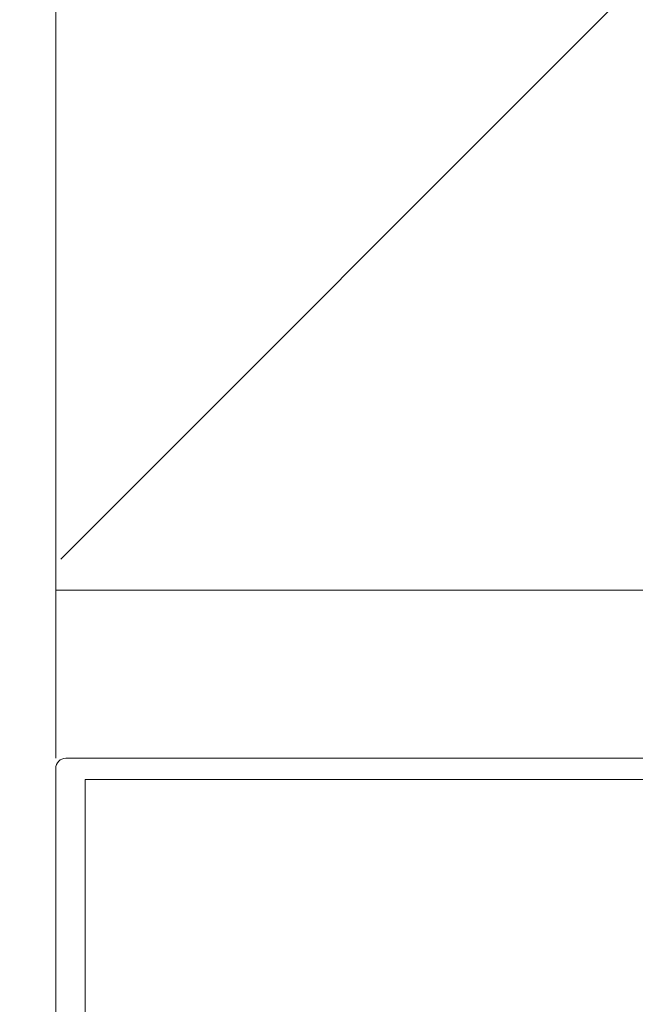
# Model space of a CAD drawing. Header units: millimetres. Extents: x -2180 to 54567, y -1945 to 22251.
# Tile 97 of 143: x 30168 to 30258, y 8376 to 8521. Entities that reach past the tile are written whole.
import ezdxf

# ---------------------------------------------------------------- set-up
doc = ezdxf.new("R2010")
doc.units = ezdxf.units.MM
for name, color, linetype, lineweight in [('_Beyond_', 7, 'Continuous', 9), ('Curtain Wall Mullions', 7, 'Continuous', 9), ('Detail Items', 7, 'Continuous', 9), ('Thin Lines', 7, 'Continuous', 9)]:
    doc.layers.add(name, color=color, linetype=linetype, lineweight=lineweight)
doc.layers.add('Color Fill-4', color=7, linetype='Continuous', lineweight=9, true_color=0xba7474)

# ---------------------------------------------------------------- blocks, each defined once
blk = doc.blocks.new('Rectangular Mullion - HI_CovCap-30mm_Mull-125mm-V3-1 Korruse põrandate plaan')
at = {"layer": 'Detail Items'}
for p, q in [((28.5, 166), (-28.5, 166)), ((30, 151), (30, 164.5)), ((26.9, 157.89), (26.9, 58.59)), ((30, 157.89), (30, 58.59))]:
    blk.add_line(p, q, dxfattribs=at)
at = {"layer": 'Detail Items', "flags": 128}
blk.add_lwpolyline([(26.9, 151), (26.9, 161.7), (-26.9, 161.7), (-26.9, 151)], dxfattribs=at)
at = {"layer": 'Detail Items'}
blk.add_arc((28.5, 164.5), 1.5, 0, 90, dxfattribs=at)

msp = doc.modelspace()

# ---------------------------------------------------------------- hatches: boundary and pattern name
at = {"layer": 'Color Fill-4'}
h = msp.add_hatch(dxfattribs=at)
h.set_pattern_fill('FP_41', color=256, style=0, pattern_type=2)
h.set_pattern_definition([(45, (0, 0), (-179.6051, 179.6051), []), (45, (179.6, 0), (-179.6051, 179.6051), [127, -127])])
h.paths.add_polyline_path([(29324.43, 7370), (29345.98, 7370), (29345.98, 7404.06), (28220.98, 7404.06), (28220.98, 7370), (29310.98, 7370)], flags=0)
h.paths.add_polyline_path([(28170.98, 7370), (28170.98, 7404.06), (28145.98, 7404.06), (28145.98, 7370), (28155.98, 7370)], flags=0)
h.paths.add_polyline_path([(27741.18, 7520), (27797.27, 7520), (27797.27, 7525), (27894.13, 7525), (27894.13, 7520), (27942.36, 7520), (27942.36, 7525), (27971.92, 7525), (27971.92, 7520), (28170.98, 7520), (28170.98, 8520), (28220.98, 8520), (28220.98, 7520), (29345.98, 7520), (29345.98, 7522.77), (30173.09, 7522.77), (30173.09, 8412.5), (30278.09, 8412.5), (30278.09, 9095.51), (30222.09, 9095.92), (30222.09, 9236.91), (30234.59, 9236.47), (30234.59, 9119.49), (30278.09, 9119.49), (30278.09, 10167.11), (30173.09, 10167.11), (30173.09, 10227.11), (30311.09, 10227.11), (30311.09, 10213.11), (30339.09, 10213.11), (30339.09, 10402.11), (30165.98, 10402.11), (30165.98, 10227.11), (27783.09, 10227.11), (27783.09, 9091.77), (27944.76, 9091.77), (27944.76, 9041.77), (25384.31, 9041.77), (25384.31, 8752.98), (25972.09, 8752.98), (25972.09, 8702.98), (26285.46, 8204.87), (26487.46, 8181.91), (26218.72, 8012.84), (26420.72, 7989.88), (26716.33, 7520), (27711.63, 7520), (27711.63, 7525), (27741.18, 7525)], flags=0)
h.paths.add_polyline_path([(30338.62, 7522.77), (30339.09, 7522.77), (30338.59, 7536.77), (30311.09, 7536.77), (30311.09, 7522.77), (30331.98, 7522.77)], flags=0)
h.paths.add_polyline_path([(27971.21, 8731.21), (27944.76, 8731.21), (27944.76, 9041.77), (27994.76, 9041.77), (27994.76, 8731.21), (27971.26, 8731.21)], flags=0)
h.paths.add_polyline_path([(25334.9, 10224.11), (25503.09, 10224.11), (25503.09, 10227.11), (25334.9, 10227.11)], flags=0)

# ---------------------------------------------------------------- linework, layer by layer
at = {"layer": '_Beyond_'}
for p, q in [((30173.09, 10167.11), (30173.09, 8412.5)), ((30173.09, 8437.11), (30278.09, 8437.11))]:
    msp.add_line(p, q, dxfattribs=at)
at = {"layer": 'Thin Lines'}
msp.add_line((30173.09, 8437.11), (31385.56, 8437.11), dxfattribs=at)

# ---------------------------------------------------------------- block references
at = {"layer": 'Curtain Wall Mullions', "rotation": 90.0000000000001}
msp.add_blockref('Rectangular Mullion - HI_CovCap-30mm_Mull-125mm-V3-1 Korruse põrandate plaan', (30339.09, 8382.5), dxfattribs=at)

doc.saveas('drawing.dxf')
